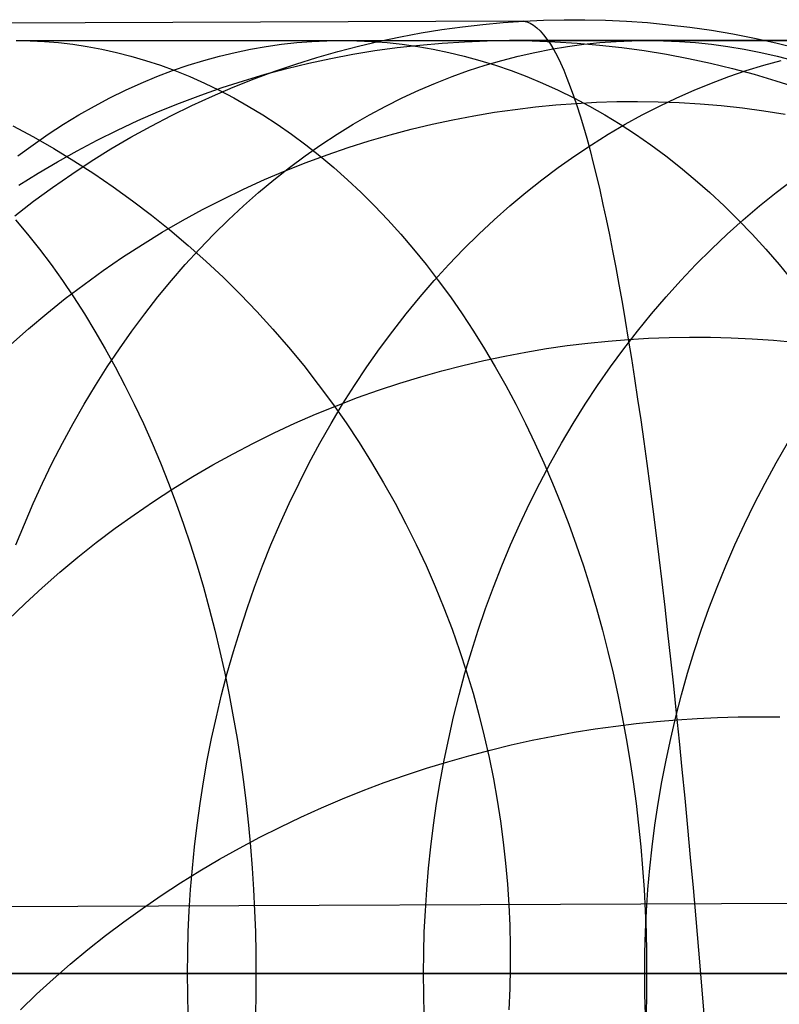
# Model space of a CAD drawing. Extents: x -10 to 451, y 0 to 260.
# Tile 52 of 61: x 387 to 399, y 162 to 178. Entities that reach past the tile are written whole.
import ezdxf

# ---------------------------------------------------------------- set-up
doc = ezdxf.new("R2010")
doc.units = 0
doc.layers.add('LIVELLO_04', color=200, linetype='CONTINUOUS')
doc.layers.add('PREDEFINITO', color=7, linetype='CONTINUOUS')

msp = doc.modelspace()

# ---------------------------------------------------------------- linework, layer by layer
at = {"layer": 'LIVELLO_04'}
for p, q in [((395.006, 178.166, 681.593), (363.277, 178.036, 20.779)), ((394.668, 178.143, 681.631), (395.006, 178.166, 681.593)), ((395.006, 178.166, 681.593), (395.344, 178.181, 681.556)), ((395.344, 178.181, 681.556), (395.685, 178.189, 681.519)), ((395.685, 178.189, 681.519), (396.03, 178.189, 681.481)), ((396.03, 178.189, 681.481), (396.377, 178.18, 681.443)), ((396.377, 178.18, 681.443), (396.727, 178.164, 681.405)), ((396.727, 178.164, 681.405), (397.079, 178.139, 681.366)), ((393.296, 177.969, 681.782), (393.642, 178.025, 681.744)), ((393.642, 178.025, 681.744), (393.986, 178.072, 681.706)), ((393.986, 178.072, 681.706), (394.328, 178.111, 681.668)), ((394.328, 178.111, 681.668), (394.668, 178.143, 681.631)), ((397.079, 178.139, 681.366), (397.434, 178.105, 681.327)), ((397.434, 178.105, 681.327), (397.79, 178.063, 681.288)), ((397.79, 178.063, 681.288), (398.148, 178.012, 681.249)), ((398.148, 178.012, 681.249), (398.507, 177.951, 681.21)), ((392.25, 177.748, 681.897), (392.6, 177.83, 681.858)), ((392.6, 177.83, 681.858), (392.948, 177.904, 681.82)), ((392.948, 177.904, 681.82), (393.296, 177.969, 681.782)), ((398.507, 177.951, 681.21), (398.867, 177.882, 681.171)), ((398.867, 177.882, 681.171), (399.227, 177.803, 681.132)), ((391.9, 177.656, 681.936), (392.25, 177.748, 681.897)), ((399.227, 177.803, 681.132), (399.588, 177.714, 681.092)), ((391.2, 177.445, 682.013), (391.55, 177.556, 681.974)), ((391.55, 177.556, 681.974), (391.9, 177.656, 681.936)), ((390.85, 177.326, 682.052), (391.2, 177.445, 682.013)), ((390.154, 177.059, 682.129), (390.501, 177.197, 682.09)), ((390.501, 177.197, 682.09), (390.85, 177.326, 682.052)), ((389.807, 176.911, 682.167), (390.154, 177.059, 682.129)), ((389.463, 176.753, 682.206), (389.807, 176.911, 682.167)), ((389.12, 176.586, 682.244), (389.463, 176.753, 682.206)), ((394.522, 176.64, 694.599), (394.867, 176.689, 694.569)), ((394.867, 176.689, 694.569), (395.21, 176.731, 694.538)), ((395.21, 176.731, 694.538), (395.55, 176.764, 694.506)), ((395.55, 176.764, 694.506), (395.888, 176.789, 694.472)), ((395.888, 176.789, 694.472), (396.226, 176.807, 694.437)), ((396.226, 176.807, 694.437), (396.567, 176.818, 694.4)), ((396.567, 176.818, 694.4), (396.912, 176.821, 694.361)), ((396.912, 176.821, 694.361), (397.259, 176.815, 694.32)), ((397.259, 176.815, 694.32), (397.608, 176.802, 694.277)), ((397.608, 176.802, 694.277), (397.96, 176.781, 694.233)), ((397.96, 176.781, 694.233), (398.314, 176.751, 694.187)), ((398.314, 176.751, 694.187), (398.67, 176.712, 694.138)), ((398.67, 176.712, 694.138), (399.026, 176.665, 694.088)), ((388.78, 176.409, 682.282), (389.12, 176.586, 682.244)), ((393.478, 176.44, 694.68), (393.828, 176.516, 694.654)), ((393.828, 176.516, 694.654), (394.176, 176.582, 694.628)), ((394.176, 176.582, 694.628), (394.522, 176.64, 694.599)), ((399.026, 176.665, 694.088), (399.385, 176.608, 694.036)), ((386.468, 176.414, 340.765), (386.812, 176.229, 340.73)), ((388.443, 176.223, 682.319), (388.78, 176.409, 682.282)), ((392.777, 176.264, 694.726), (393.128, 176.357, 694.704)), ((393.128, 176.357, 694.704), (393.478, 176.44, 694.68)), ((386.812, 176.229, 340.73), (387.152, 176.034, 340.695)), ((388.11, 176.028, 682.356), (388.443, 176.223, 682.319)), ((392.426, 176.162, 694.746), (392.777, 176.264, 694.726)), ((387.152, 176.034, 340.695), (387.489, 175.829, 340.66)), ((387.78, 175.823, 682.393), (388.11, 176.028, 682.356)), ((391.723, 175.931, 694.782), (392.074, 176.051, 694.765)), ((392.074, 176.051, 694.765), (392.426, 176.162, 694.746)), ((391.373, 175.801, 694.797), (391.723, 175.931, 694.782)), ((387.454, 175.608, 682.429), (387.78, 175.823, 682.393)), ((387.489, 175.829, 340.66), (387.821, 175.616, 340.626)), ((391.023, 175.662, 694.81), (391.373, 175.801, 694.797)), ((387.132, 175.385, 682.465), (387.454, 175.608, 682.429)), ((387.821, 175.616, 340.626), (388.148, 175.393, 340.593)), ((390.675, 175.514, 694.821), (391.023, 175.662, 694.81)), ((386.815, 175.153, 682.501), (387.132, 175.385, 682.465)), ((388.148, 175.393, 340.593), (388.469, 175.161, 340.56)), ((390.328, 175.357, 694.83), (390.675, 175.514, 694.821)), ((389.984, 175.19, 694.837), (390.328, 175.357, 694.83)), ((386.503, 174.911, 682.536), (386.815, 175.153, 682.501)), ((388.469, 175.161, 340.56), (388.786, 174.921, 340.527)), ((389.642, 175.014, 694.842), (389.984, 175.19, 694.837)), ((388.786, 174.921, 340.527), (389.096, 174.672, 340.496)), ((389.303, 174.828, 694.844), (389.642, 175.014, 694.842)), ((388.966, 174.633, 694.845), (389.303, 174.828, 694.844)), ((388.634, 174.429, 694.843), (388.966, 174.633, 694.845)), ((389.096, 174.672, 340.496), (389.4, 174.414, 340.465)), ((388.305, 174.216, 694.84), (388.634, 174.429, 694.843)), ((389.4, 174.414, 340.465), (389.698, 174.149, 340.434)), ((387.981, 173.994, 694.834), (388.305, 174.216, 694.84)), ((389.698, 174.149, 340.434), (389.989, 173.876, 340.405)), ((387.661, 173.763, 694.825), (387.981, 173.994, 694.834)), ((389.989, 173.876, 340.405), (390.273, 173.595, 340.376)), ((387.346, 173.524, 694.815), (387.661, 173.763, 694.825)), ((390.273, 173.595, 340.376), (390.549, 173.307, 340.348)), ((387.037, 173.276, 694.802), (387.346, 173.524, 694.815)), ((386.733, 173.02, 694.787), (387.037, 173.276, 694.802)), ((390.549, 173.307, 340.348), (390.818, 173.013, 340.321)), ((386.435, 172.755, 694.77), (386.733, 173.02, 694.787)), ((390.818, 173.013, 340.321), (391.079, 172.711, 340.294)), ((395.393, 172.688, 707.163), (395.738, 172.738, 707.142)), ((395.738, 172.738, 707.142), (396.081, 172.781, 707.118)), ((396.081, 172.781, 707.118), (396.422, 172.815, 707.091)), ((396.422, 172.815, 707.091), (396.76, 172.843, 707.062)), ((396.76, 172.843, 707.062), (397.098, 172.863, 707.029)), ((397.098, 172.863, 707.029), (397.44, 172.876, 706.994)), ((397.44, 172.876, 706.994), (397.784, 172.882, 706.955)), ((397.784, 172.882, 706.955), (398.131, 172.88, 706.912)), ((398.131, 172.88, 706.912), (398.48, 172.871, 706.866)), ((398.48, 172.871, 706.866), (398.831, 172.854, 706.817)), ((398.831, 172.854, 706.817), (399.185, 172.829, 706.764)), ((399.185, 172.829, 706.764), (399.54, 172.797, 706.708)), ((391.079, 172.711, 340.294), (391.332, 172.404, 340.269)), ((394.346, 172.49, 707.208), (394.697, 172.564, 707.196)), ((394.697, 172.564, 707.196), (395.045, 172.63, 707.181)), ((395.045, 172.63, 707.181), (395.393, 172.688, 707.163)), ((391.332, 172.404, 340.269), (391.576, 172.09, 340.244)), ((393.643, 172.317, 707.221), (393.995, 172.408, 707.216)), ((393.995, 172.408, 707.216), (394.346, 172.49, 707.208)), ((393.29, 172.218, 707.223), (393.643, 172.317, 707.221)), ((391.576, 172.09, 340.244), (391.812, 171.771, 340.22)), ((392.585, 171.993, 707.215), (392.937, 172.11, 707.221)), ((392.937, 172.11, 707.221), (393.29, 172.218, 707.223)), ((392.233, 171.868, 707.206), (392.585, 171.993, 707.215)), ((391.812, 171.771, 340.22), (392.04, 171.447, 340.198)), ((391.881, 171.733, 707.193), (392.233, 171.868, 707.206)), ((391.183, 171.439, 707.156), (391.531, 171.59, 707.177)), ((391.531, 171.59, 707.177), (391.881, 171.733, 707.193)), ((390.836, 171.278, 707.132), (391.183, 171.439, 707.156)), ((392.04, 171.447, 340.198), (392.258, 171.118, 340.176)), ((390.492, 171.109, 707.103), (390.836, 171.278, 707.132)), ((390.15, 170.931, 707.071), (390.492, 171.109, 707.103)), ((392.258, 171.118, 340.176), (392.468, 170.784, 340.155)), ((389.812, 170.744, 707.035), (390.15, 170.931, 707.071)), ((392.468, 170.784, 340.155), (392.668, 170.446, 340.135)), ((389.477, 170.548, 706.995), (389.812, 170.744, 707.035)), ((389.145, 170.344, 706.951), (389.477, 170.548, 706.995)), ((392.668, 170.446, 340.135), (392.86, 170.105, 340.116)), ((388.818, 170.132, 706.903), (389.145, 170.344, 706.951)), ((388.495, 169.911, 706.851), (388.818, 170.132, 706.903)), ((392.86, 170.105, 340.116), (393.042, 169.76, 340.098)), ((388.177, 169.683, 706.795), (388.495, 169.911, 706.851)), ((393.042, 169.76, 340.098), (393.215, 169.412, 340.081)), ((387.864, 169.446, 706.735), (388.177, 169.683, 706.795)), ((387.557, 169.202, 706.672), (387.864, 169.446, 706.735)), ((393.215, 169.412, 340.081), (393.378, 169.062, 340.065)), ((387.256, 168.95, 706.604), (387.557, 169.202, 706.672)), ((386.961, 168.69, 706.533), (387.256, 168.95, 706.604)), ((393.378, 169.062, 340.065), (393.532, 168.709, 340.05)), ((386.673, 168.424, 706.458), (386.961, 168.69, 706.533)), ((393.532, 168.709, 340.05), (393.677, 168.354, 340.035)), ((386.391, 168.151, 706.379), (386.673, 168.424, 706.458)), ((393.677, 168.354, 340.035), (393.812, 167.998, 340.022)), ((393.812, 167.998, 340.022), (393.939, 167.641, 340.01)), ((393.939, 167.641, 340.01), (394.055, 167.283, 339.999)), ((394.055, 167.283, 339.999), (394.163, 166.925, 339.989)), ((394.163, 166.925, 339.989), (394.262, 166.567, 339.98)), ((394.262, 166.567, 339.98), (394.351, 166.209, 339.971)), ((397.233, 166.454, 718.652), (397.572, 166.482, 718.627)), ((397.572, 166.482, 718.627), (397.91, 166.504, 718.597)), ((397.91, 166.504, 718.597), (398.252, 166.52, 718.564)), ((398.252, 166.52, 718.564), (398.596, 166.529, 718.525)), ((398.596, 166.529, 718.525), (398.943, 166.532, 718.482)), ((398.943, 166.532, 718.482), (399.292, 166.528, 718.433)), ((395.855, 166.272, 718.709), (396.203, 166.328, 718.702)), ((396.203, 166.328, 718.702), (396.549, 166.377, 718.689)), ((396.549, 166.377, 718.689), (396.892, 166.419, 718.673)), ((396.892, 166.419, 718.673), (397.233, 166.454, 718.652)), ((394.351, 166.209, 339.971), (394.432, 165.851, 339.964)), ((394.802, 166.06, 718.704), (395.154, 166.138, 718.711)), ((395.154, 166.138, 718.711), (395.505, 166.209, 718.712)), ((395.505, 166.209, 718.712), (395.855, 166.272, 718.709)), ((394.095, 165.881, 718.676), (394.449, 165.974, 718.693)), ((394.449, 165.974, 718.693), (394.802, 166.06, 718.704)), ((393.741, 165.78, 718.655), (394.095, 165.881, 718.676)), ((394.432, 165.851, 339.964), (394.504, 165.494, 339.957)), ((393.033, 165.554, 718.596), (393.387, 165.671, 718.628)), ((393.387, 165.671, 718.628), (393.741, 165.78, 718.655)), ((392.68, 165.43, 718.558), (393.033, 165.554, 718.596)), ((394.504, 165.494, 339.957), (394.568, 165.139, 339.952)), ((392.328, 165.297, 718.515), (392.68, 165.43, 718.558)), ((391.629, 165.008, 718.413), (391.978, 165.157, 718.467)), ((391.978, 165.157, 718.467), (392.328, 165.297, 718.515)), ((391.283, 164.852, 718.353), (391.629, 165.008, 718.413)), ((394.568, 165.139, 339.952), (394.623, 164.785, 339.947)), ((390.939, 164.688, 718.288), (391.283, 164.852, 718.353)), ((390.598, 164.516, 718.218), (390.939, 164.688, 718.288)), ((394.623, 164.785, 339.947), (394.669, 164.433, 339.943)), ((390.26, 164.336, 718.141), (390.598, 164.516, 718.218)), ((389.926, 164.149, 718.06), (390.26, 164.336, 718.141)), ((394.669, 164.433, 339.943), (394.708, 164.082, 339.94)), ((389.596, 163.954, 717.972), (389.926, 164.149, 718.06)), ((394.708, 164.082, 339.94), (394.738, 163.734, 339.938)), ((389.271, 163.752, 717.879), (389.596, 163.954, 717.972)), ((388.95, 163.543, 717.781), (389.271, 163.752, 717.879)), ((394.738, 163.734, 339.938), (394.761, 163.389, 339.937)), ((388.634, 163.327, 717.677), (388.95, 163.543, 717.781)), ((411.079, 163.455, 679.874), (379.44, 163.327, 20.779)), ((394.761, 163.389, 339.937), (394.776, 163.043, 339.936)), ((388.324, 163.103, 717.568), (388.634, 163.327, 717.677)), ((388.019, 162.873, 717.454), (388.324, 163.103, 717.568)), ((394.776, 163.043, 339.936), (394.783, 162.694, 339.936)), ((387.721, 162.637, 717.334), (388.019, 162.873, 717.454)), ((394.783, 162.694, 339.936), (394.783, 162.341, 339.937)), ((387.429, 162.394, 717.21), (387.721, 162.637, 717.334)), ((387.144, 162.145, 717.08), (387.429, 162.394, 717.21)), ((394.783, 162.341, 339.937), (394.776, 161.986, 339.939)), ((386.866, 161.89, 716.946), (387.144, 162.145, 717.08)), ((386.595, 161.629, 716.807), (386.866, 161.89, 716.946)), ((394.776, 161.986, 339.939), (394.76, 161.628, 339.942))]:
    msp.add_line(p, q, dxfattribs=at)
at = {"layer": 'LIVELLO_04', "extrusion": (0.997685, 0.003918, -0.067889)}
msp.add_arc((109.941, 706.285, 348.517), 66.675, 0.51598, 45.6204, dxfattribs=at)
at = {"layer": 'PREDEFINITO'}
for p, q in [((386.526, 177.84, 1022.026), (389.288, 177.84, 1019.57)), ((386.526, 177.84, 1022.026), (386.76, 177.836, 1022.278)), ((386.76, 177.836, 1022.278), (386.996, 177.824, 1022.531)), ((389.288, 177.84, 1019.57), (391.97, 177.84, 1017.023)), ((391.469, 177.824, 1016.551), (391.721, 177.836, 1016.788)), ((391.721, 177.836, 1016.788), (391.97, 177.84, 1017.023)), ((391.97, 177.84, 1017.023), (394.569, 177.84, 1014.389)), ((391.97, 177.84, 1017.023), (392.22, 177.836, 1017.258)), ((392.22, 177.836, 1017.258), (392.471, 177.824, 1017.496)), ((394.021, 177.821, 20.779), (394.398, 177.835, 20.779)), ((394.398, 177.835, 20.779), (394.775, 177.84, 20.779)), ((394.569, 177.84, 1014.389), (397.084, 177.84, 1011.669)), ((394.775, 177.84, 20.779), (395.153, 177.835, 20.779)), ((435.247, 177.84, 863.862), (394.775, 177.84, 20.779)), ((395.153, 177.835, 20.779), (395.529, 177.821, 20.779)), ((396.554, 177.824, 1011.23), (396.82, 177.836, 1011.45)), ((396.82, 177.836, 1011.45), (397.084, 177.84, 1011.669)), ((397.084, 177.84, 1011.669), (399.524, 177.84, 1008.854)), ((397.084, 177.84, 1011.669), (397.348, 177.836, 1011.887)), ((397.348, 177.836, 1011.887), (397.615, 177.824, 1012.107)), ((386.996, 177.824, 1022.531), (387.234, 177.805, 1022.786)), ((387.234, 177.805, 1022.786), (387.473, 177.777, 1023.043)), ((387.473, 177.777, 1023.043), (387.714, 177.741, 1023.302)), ((387.714, 177.741, 1023.302), (387.956, 177.696, 1023.562)), ((387.956, 177.696, 1023.562), (388.2, 177.642, 1023.824)), ((390.185, 177.642, 1015.341), (390.445, 177.696, 1015.585)), ((390.445, 177.696, 1015.585), (390.703, 177.741, 1015.829)), ((390.703, 177.741, 1015.829), (390.96, 177.777, 1016.071)), ((390.96, 177.777, 1016.071), (391.215, 177.805, 1016.312)), ((391.215, 177.805, 1016.312), (391.469, 177.824, 1016.551)), ((392.153, 177.61, 20.779), (392.524, 177.671, 20.779)), ((392.471, 177.824, 1017.496), (392.725, 177.805, 1017.735)), ((392.524, 177.671, 20.779), (392.897, 177.722, 20.779)), ((392.725, 177.805, 1017.735), (392.981, 177.777, 1017.975)), ((392.897, 177.722, 20.779), (393.271, 177.765, 20.779)), ((392.981, 177.777, 1017.975), (393.238, 177.741, 1018.218)), ((393.238, 177.741, 1018.218), (393.496, 177.696, 1018.461)), ((393.271, 177.765, 20.779), (393.645, 177.798, 20.779)), ((393.496, 177.696, 1018.461), (393.756, 177.642, 1018.706)), ((393.645, 177.798, 20.779), (394.021, 177.821, 20.779)), ((395.196, 177.642, 1010.107), (395.47, 177.696, 1010.334)), ((395.47, 177.696, 1010.334), (395.744, 177.741, 1010.56)), ((395.529, 177.821, 20.779), (395.905, 177.798, 20.779)), ((395.744, 177.741, 1010.56), (396.016, 177.777, 1010.785)), ((395.905, 177.798, 20.779), (396.28, 177.765, 20.779)), ((396.016, 177.777, 1010.785), (396.286, 177.805, 1011.008)), ((396.28, 177.765, 20.779), (396.654, 177.722, 20.779)), ((396.286, 177.805, 1011.008), (396.554, 177.824, 1011.23)), ((396.654, 177.722, 20.779), (397.026, 177.671, 20.779)), ((397.026, 177.671, 20.779), (397.397, 177.61, 20.779)), ((397.615, 177.824, 1012.107), (397.883, 177.805, 1012.329)), ((397.883, 177.805, 1012.329), (398.153, 177.777, 1012.552)), ((398.153, 177.777, 1012.552), (398.425, 177.741, 1012.777)), ((398.425, 177.741, 1012.777), (398.698, 177.696, 1013.003)), ((398.698, 177.696, 1013.003), (398.973, 177.642, 1013.23)), ((388.2, 177.642, 1023.824), (388.444, 177.58, 1024.086)), ((388.444, 177.58, 1024.086), (388.689, 177.508, 1024.349)), ((388.689, 177.508, 1024.349), (388.935, 177.427, 1024.613)), ((389.401, 177.427, 1014.602), (389.663, 177.508, 1014.849)), ((389.663, 177.508, 1014.849), (389.924, 177.58, 1015.095)), ((389.924, 177.58, 1015.095), (390.185, 177.642, 1015.341)), ((391.416, 177.461, 20.779), (391.784, 177.54, 20.779)), ((391.784, 177.54, 20.779), (392.153, 177.61, 20.779)), ((393.756, 177.642, 1018.706), (394.016, 177.58, 1018.951)), ((394.016, 177.58, 1018.951), (394.278, 177.508, 1019.198)), ((394.278, 177.508, 1019.198), (394.539, 177.427, 1019.445)), ((394.367, 177.427, 1009.421), (394.644, 177.508, 1009.65)), ((394.644, 177.508, 1009.65), (394.92, 177.58, 1009.879)), ((394.92, 177.58, 1009.879), (395.196, 177.642, 1010.107)), ((397.397, 177.61, 20.779), (397.767, 177.54, 20.779)), ((397.767, 177.54, 20.779), (398.134, 177.461, 20.779)), ((398.973, 177.642, 1013.23), (399.249, 177.58, 1013.458)), ((399.024, 177.427, 1003.89), (399.314, 177.508, 1004.101)), ((399.249, 177.58, 1013.458), (399.525, 177.508, 1013.687)), ((388.877, 177.238, 1014.107), (389.139, 177.337, 1014.355)), ((388.935, 177.427, 1024.613), (389.18, 177.337, 1024.877)), ((389.139, 177.337, 1014.355), (389.401, 177.427, 1014.602)), ((389.18, 177.337, 1024.877), (389.426, 177.238, 1025.141)), ((390.687, 177.275, 20.779), (391.051, 177.373, 20.779)), ((391.051, 177.373, 20.779), (391.416, 177.461, 20.779)), ((393.812, 177.238, 1008.962), (394.089, 177.337, 1009.192)), ((394.089, 177.337, 1009.192), (394.367, 177.427, 1009.421)), ((394.539, 177.427, 1019.445), (394.802, 177.337, 1019.692)), ((394.802, 177.337, 1019.692), (395.064, 177.238, 1019.939)), ((398.134, 177.461, 20.779), (398.5, 177.373, 20.779)), ((398.441, 177.238, 1003.468), (398.732, 177.337, 1003.679)), ((398.5, 177.373, 20.779), (398.863, 177.275, 20.779)), ((398.732, 177.337, 1003.679), (399.024, 177.427, 1003.89)), ((388.614, 177.129, 1013.86), (388.877, 177.238, 1014.107)), ((389.426, 177.238, 1025.141), (389.672, 177.129, 1025.405)), ((390.326, 177.169, 20.779), (390.687, 177.275, 20.779)), ((393.534, 177.129, 1008.733), (393.812, 177.238, 1008.962)), ((395.064, 177.238, 1019.939), (395.326, 177.129, 1020.186)), ((398.15, 177.129, 1003.257), (398.441, 177.238, 1003.468)), ((398.863, 177.275, 20.779), (399.225, 177.169, 20.779)), ((388.092, 176.882, 1013.368), (388.353, 177.01, 1013.614)), ((388.353, 177.01, 1013.614), (388.614, 177.129, 1013.86)), ((389.611, 176.929, 20.779), (389.967, 177.053, 20.779)), ((389.672, 177.129, 1025.405), (389.917, 177.01, 1025.668)), ((389.917, 177.01, 1025.668), (390.162, 176.882, 1025.931)), ((389.967, 177.053, 20.779), (390.326, 177.169, 20.779)), ((392.981, 176.882, 1008.276), (393.257, 177.01, 1008.504)), ((393.257, 177.01, 1008.504), (393.534, 177.129, 1008.733)), ((395.326, 177.129, 1020.186), (395.588, 177.01, 1020.433)), ((395.588, 177.01, 1020.433), (395.849, 176.882, 1020.679)), ((397.569, 176.882, 1002.837), (397.859, 177.01, 1003.047)), ((397.859, 177.01, 1003.047), (398.15, 177.129, 1003.257)), ((399.225, 177.169, 20.779), (399.583, 177.053, 20.779)), ((387.832, 176.745, 1013.123), (388.092, 176.882, 1013.368)), ((389.258, 176.795, 20.779), (389.611, 176.929, 20.779)), ((390.162, 176.882, 1025.931), (390.406, 176.745, 1026.193)), ((392.706, 176.745, 1008.048), (392.981, 176.882, 1008.276)), ((395.849, 176.882, 1020.679), (396.109, 176.745, 1020.924)), ((397.281, 176.745, 1002.628), (397.569, 176.882, 1002.837)), ((387.573, 176.597, 1012.879), (387.832, 176.745, 1013.123)), ((388.907, 176.653, 20.779), (389.258, 176.795, 20.779)), ((390.406, 176.745, 1026.193), (390.648, 176.597, 1026.453)), ((392.432, 176.597, 1007.822), (392.706, 176.745, 1008.048)), ((396.109, 176.745, 1020.924), (396.368, 176.597, 1021.168)), ((396.993, 176.597, 1002.419), (397.281, 176.745, 1002.628)), ((387.315, 176.44, 1012.636), (387.573, 176.597, 1012.879)), ((388.561, 176.501, 20.779), (388.907, 176.653, 20.779)), ((390.648, 176.597, 1026.453), (390.89, 176.44, 1026.712)), ((392.16, 176.44, 1007.597), (392.432, 176.597, 1007.822)), ((396.368, 176.597, 1021.168), (396.625, 176.44, 1021.41)), ((396.707, 176.44, 1002.212), (396.993, 176.597, 1002.419)), ((387.06, 176.274, 1012.395), (387.315, 176.44, 1012.636)), ((388.218, 176.342, 20.779), (388.561, 176.501, 20.779)), ((390.89, 176.44, 1026.712), (391.129, 176.274, 1026.97)), ((391.89, 176.274, 1007.373), (392.16, 176.44, 1007.597)), ((396.423, 176.274, 1002.007), (396.707, 176.44, 1002.212)), ((396.625, 176.44, 1021.41), (396.881, 176.274, 1021.651)), ((386.806, 176.097, 1012.156), (387.06, 176.274, 1012.395)), ((387.88, 176.173, 20.779), (388.218, 176.342, 20.779)), ((391.129, 176.274, 1026.97), (391.367, 176.097, 1027.225)), ((391.621, 176.097, 1007.152), (391.89, 176.274, 1007.373)), ((396.142, 176.097, 1001.803), (396.423, 176.274, 1002.007)), ((396.881, 176.274, 1021.651), (397.134, 176.097, 1021.89)), ((386.555, 175.911, 1011.919), (386.806, 176.097, 1012.156)), ((387.546, 175.997, 20.779), (387.88, 176.173, 20.779)), ((391.356, 175.911, 1006.932), (391.621, 176.097, 1007.152)), ((391.367, 176.097, 1027.225), (391.603, 175.911, 1027.478)), ((395.863, 175.911, 1001.601), (396.142, 176.097, 1001.803)), ((397.134, 176.097, 1021.89), (397.386, 175.911, 1022.127)), ((387.216, 175.813, 20.779), (387.546, 175.997, 20.779)), ((391.093, 175.716, 1006.714), (391.356, 175.911, 1006.932)), ((391.603, 175.911, 1027.478), (391.836, 175.716, 1027.728)), ((395.586, 175.716, 1001.401), (395.863, 175.911, 1001.601)), ((397.386, 175.911, 1022.127), (397.634, 175.716, 1022.361)), ((386.891, 175.62, 20.779), (387.216, 175.813, 20.779)), ((390.832, 175.511, 1006.499), (391.093, 175.716, 1006.714)), ((391.836, 175.716, 1027.728), (392.066, 175.511, 1027.976)), ((395.313, 175.511, 1001.203), (395.586, 175.716, 1001.401)), ((397.634, 175.716, 1022.361), (397.88, 175.511, 1022.593)), ((386.571, 175.419, 20.779), (386.891, 175.62, 20.779)), ((390.576, 175.297, 1006.287), (390.832, 175.511, 1006.499)), ((392.066, 175.511, 1027.976), (392.294, 175.297, 1028.22)), ((395.044, 175.297, 1001.008), (395.313, 175.511, 1001.203)), ((397.88, 175.511, 1022.593), (398.123, 175.297, 1022.822)), ((399.23, 175.297, 995.375), (399.511, 175.511, 995.553)), ((390.323, 175.074, 1006.078), (390.576, 175.297, 1006.287)), ((392.294, 175.297, 1028.22), (392.518, 175.074, 1028.461)), ((394.778, 175.074, 1000.815), (395.044, 175.297, 1001.008)), ((398.123, 175.297, 1022.822), (398.362, 175.074, 1023.047)), ((398.953, 175.074, 995.2), (399.23, 175.297, 995.375)), ((390.073, 174.842, 1005.871), (390.323, 175.074, 1006.078)), ((392.518, 175.074, 1028.461), (392.739, 174.842, 1028.698)), ((394.516, 174.842, 1000.626), (394.778, 175.074, 1000.815)), ((398.362, 175.074, 1023.047), (398.598, 174.842, 1023.269)), ((398.68, 174.842, 995.027), (398.953, 175.074, 995.2)), ((386.513, 174.842, 1033.752), (386.715, 174.601, 1033.999)), ((389.828, 174.601, 1005.669), (390.073, 174.842, 1005.871)), ((392.739, 174.842, 1028.698), (392.956, 174.601, 1028.932)), ((394.259, 174.601, 1000.439), (394.516, 174.842, 1000.626)), ((398.412, 174.601, 994.857), (398.68, 174.842, 995.027)), ((398.598, 174.842, 1023.269), (398.829, 174.601, 1023.488)), ((386.715, 174.601, 1033.999), (386.913, 174.351, 1034.242)), ((389.587, 174.351, 1005.47), (389.828, 174.601, 1005.669)), ((392.956, 174.601, 1028.932), (393.169, 174.351, 1029.161)), ((394.006, 174.351, 1000.256), (394.259, 174.601, 1000.439)), ((398.149, 174.351, 994.691), (398.412, 174.601, 994.857)), ((398.829, 174.601, 1023.488), (399.057, 174.351, 1023.702)), ((386.913, 174.351, 1034.242), (387.108, 174.093, 1034.48)), ((389.351, 174.093, 1005.275), (389.587, 174.351, 1005.47)), ((393.169, 174.351, 1029.161), (393.379, 174.093, 1029.385)), ((393.759, 174.093, 1000.077), (394.006, 174.351, 1000.256)), ((397.89, 174.093, 994.527), (398.149, 174.351, 994.691)), ((399.057, 174.351, 1023.702), (399.28, 174.093, 1023.912)), ((387.108, 174.093, 1034.48), (387.298, 173.827, 1034.713)), ((389.12, 173.827, 1005.083), (389.351, 174.093, 1005.275)), ((393.379, 174.093, 1029.385), (393.583, 173.827, 1029.605)), ((393.516, 173.827, 999.901), (393.759, 174.093, 1000.077)), ((397.637, 173.827, 994.367), (397.89, 174.093, 994.527)), ((399.28, 174.093, 1023.912), (399.499, 173.827, 1024.118)), ((387.298, 173.827, 1034.713), (387.484, 173.553, 1034.941)), ((388.894, 173.553, 1004.897), (389.12, 173.827, 1005.083)), ((393.279, 173.553, 999.729), (393.516, 173.827, 999.901)), ((393.583, 173.827, 1029.605), (393.784, 173.553, 1029.82)), ((397.39, 173.553, 994.211), (397.637, 173.827, 994.367)), ((387.484, 173.553, 1034.941), (387.665, 173.271, 1035.163)), ((388.674, 173.271, 1004.714), (388.894, 173.553, 1004.897)), ((393.047, 173.271, 999.561), (393.279, 173.553, 999.729)), ((393.784, 173.553, 1029.82), (393.979, 173.271, 1030.03)), ((397.149, 173.271, 994.058), (397.39, 173.553, 994.211)), ((387.665, 173.271, 1035.163), (387.842, 172.982, 1035.38)), ((388.459, 172.982, 1004.537), (388.674, 173.271, 1004.714)), ((392.822, 172.982, 999.398), (393.047, 173.271, 999.561)), ((393.979, 173.271, 1030.03), (394.169, 172.982, 1030.234)), ((396.914, 172.982, 993.909), (397.149, 173.271, 994.058)), ((387.842, 172.982, 1035.38), (388.014, 172.685, 1035.591)), ((388.25, 172.685, 1004.364), (388.459, 172.982, 1004.537)), ((392.602, 172.685, 999.239), (392.822, 172.982, 999.398)), ((394.169, 172.982, 1030.234), (394.355, 172.685, 1030.433)), ((396.685, 172.685, 993.764), (396.914, 172.982, 993.909)), ((388.014, 172.685, 1035.591), (388.182, 172.382, 1035.795)), ((388.047, 172.382, 1004.196), (388.25, 172.685, 1004.364)), ((392.389, 172.382, 999.085), (392.602, 172.685, 999.239)), ((394.355, 172.685, 1030.433), (394.535, 172.382, 1030.627)), ((396.463, 172.382, 993.624), (396.685, 172.685, 993.764)), ((387.85, 172.073, 1004.033), (388.047, 172.382, 1004.196)), ((388.182, 172.382, 1035.795), (388.343, 172.073, 1035.994)), ((392.183, 172.073, 998.935), (392.389, 172.382, 999.085)), ((394.535, 172.382, 1030.627), (394.709, 172.073, 1030.814)), ((396.247, 172.073, 993.488), (396.463, 172.382, 993.624)), ((387.66, 171.757, 1003.876), (387.85, 172.073, 1004.033)), ((388.343, 172.073, 1035.994), (388.5, 171.757, 1036.186)), ((391.983, 171.757, 998.79), (392.183, 172.073, 998.935)), ((394.709, 172.073, 1030.814), (394.878, 171.757, 1030.995)), ((396.039, 171.757, 993.356), (396.247, 172.073, 993.488)), ((387.476, 171.435, 1003.724), (387.66, 171.757, 1003.876)), ((388.5, 171.757, 1036.186), (388.651, 171.435, 1036.371)), ((391.79, 171.435, 998.651), (391.983, 171.757, 998.79)), ((394.878, 171.757, 1030.995), (395.04, 171.435, 1031.17)), ((395.838, 171.435, 993.228), (396.039, 171.757, 993.356)), ((387.299, 171.108, 1003.578), (387.476, 171.435, 1003.724)), ((388.651, 171.435, 1036.371), (388.797, 171.108, 1036.549)), ((391.604, 171.108, 998.516), (391.79, 171.435, 998.651)), ((395.04, 171.435, 1031.17), (395.197, 171.108, 1031.338)), ((395.644, 171.108, 993.106), (395.838, 171.435, 993.228)), ((387.129, 170.776, 1003.437), (387.299, 171.108, 1003.578)), ((388.797, 171.108, 1036.549), (388.937, 170.776, 1036.721)), ((391.425, 170.776, 998.387), (391.604, 171.108, 998.516)), ((395.197, 171.108, 1031.338), (395.348, 170.776, 1031.5)), ((395.458, 170.776, 992.988), (395.644, 171.108, 993.106)), ((399.232, 170.776, 987.226), (399.424, 171.108, 987.332)), ((386.966, 170.44, 1003.302), (387.129, 170.776, 1003.437)), ((388.937, 170.776, 1036.721), (389.072, 170.44, 1036.886)), ((391.254, 170.44, 998.262), (391.425, 170.776, 998.387)), ((395.279, 170.44, 992.875), (395.458, 170.776, 992.988)), ((395.348, 170.776, 1031.5), (395.493, 170.44, 1031.655)), ((399.047, 170.44, 987.124), (399.232, 170.776, 987.226)), ((386.81, 170.099, 1003.173), (386.966, 170.44, 1003.302)), ((389.072, 170.44, 1036.886), (389.2, 170.099, 1037.043)), ((391.09, 170.099, 998.144), (391.254, 170.44, 998.262)), ((395.109, 170.099, 992.767), (395.279, 170.44, 992.875)), ((395.493, 170.44, 1031.655), (395.631, 170.099, 1031.804)), ((398.87, 170.099, 987.027), (399.047, 170.44, 987.124)), ((386.661, 169.754, 1003.05), (386.81, 170.099, 1003.173)), ((389.2, 170.099, 1037.043), (389.323, 169.754, 1037.193)), ((390.934, 169.754, 998.03), (391.09, 170.099, 998.144)), ((394.946, 169.754, 992.664), (395.109, 170.099, 992.767)), ((395.631, 170.099, 1031.804), (395.763, 169.754, 1031.946)), ((398.701, 169.754, 986.934), (398.87, 170.099, 987.027)), ((386.519, 169.405, 1002.932), (386.661, 169.754, 1003.05)), ((389.323, 169.754, 1037.193), (389.44, 169.405, 1037.336)), ((390.785, 169.405, 997.923), (390.934, 169.754, 998.03)), ((394.79, 169.405, 992.566), (394.946, 169.754, 992.664)), ((395.763, 169.754, 1031.946), (395.889, 169.405, 1032.081)), ((398.54, 169.405, 986.846), (398.701, 169.754, 986.934)), ((389.44, 169.405, 1037.336), (389.55, 169.053, 1037.472)), ((390.644, 169.053, 997.82), (390.785, 169.405, 997.923)), ((394.643, 169.053, 992.472), (394.79, 169.405, 992.566)), ((395.889, 169.405, 1032.081), (396.008, 169.053, 1032.209)), ((398.388, 169.053, 986.762), (398.54, 169.405, 986.846)), ((389.55, 169.053, 1037.472), (389.655, 168.699, 1037.6)), ((390.51, 168.699, 997.724), (390.644, 169.053, 997.82)), ((394.504, 168.699, 992.384), (394.643, 169.053, 992.472)), ((396.008, 169.053, 1032.209), (396.12, 168.699, 1032.33)), ((398.244, 168.699, 986.682), (398.388, 169.053, 986.762)), ((389.655, 168.699, 1037.6), (389.753, 168.341, 1037.721)), ((390.385, 168.341, 997.633), (390.51, 168.699, 997.724)), ((394.373, 168.341, 992.302), (394.504, 168.699, 992.384)), ((396.12, 168.699, 1032.33), (396.226, 168.341, 1032.444)), ((398.108, 168.341, 986.608), (398.244, 168.699, 986.682)), ((389.753, 168.341, 1037.721), (389.846, 167.982, 1037.834)), ((390.267, 167.982, 997.547), (390.385, 168.341, 997.633)), ((394.25, 167.982, 992.224), (394.373, 168.341, 992.302)), ((396.226, 168.341, 1032.444), (396.326, 167.982, 1032.55)), ((397.98, 167.982, 986.538), (398.108, 168.341, 986.608)), ((389.846, 167.982, 1037.834), (389.932, 167.621, 1037.94)), ((390.157, 167.621, 997.467), (390.267, 167.982, 997.547)), ((394.135, 167.621, 992.151), (394.25, 167.982, 992.224)), ((396.326, 167.982, 1032.55), (396.419, 167.621, 1032.65)), ((397.861, 167.621, 986.472), (397.98, 167.982, 986.538)), ((389.932, 167.621, 1037.94), (390.013, 167.259, 1038.038)), ((390.054, 167.259, 997.393), (390.157, 167.621, 997.467)), ((394.028, 167.259, 992.083), (394.135, 167.621, 992.151)), ((396.419, 167.621, 1032.65), (396.506, 167.259, 1032.743)), ((397.751, 167.259, 986.411), (397.861, 167.621, 986.472)), ((389.959, 166.896, 997.324), (390.054, 167.259, 997.393)), ((390.013, 167.259, 1038.038), (390.087, 166.896, 1038.129)), ((393.93, 166.896, 992.021), (394.028, 167.259, 992.083)), ((396.506, 167.259, 1032.743), (396.586, 166.896, 1032.829)), ((397.648, 166.896, 986.355), (397.751, 167.259, 986.411)), ((389.872, 166.532, 997.261), (389.959, 166.896, 997.324)), ((390.087, 166.896, 1038.129), (390.155, 166.532, 1038.213)), ((393.839, 166.532, 991.963), (393.93, 166.896, 992.021)), ((396.586, 166.896, 1032.829), (396.659, 166.532, 1032.908)), ((397.554, 166.532, 986.303), (397.648, 166.896, 986.355)), ((389.793, 166.169, 997.204), (389.872, 166.532, 997.261)), ((390.155, 166.532, 1038.213), (390.218, 166.169, 1038.289)), ((393.756, 166.169, 991.911), (393.839, 166.532, 991.963)), ((396.659, 166.532, 1032.908), (396.726, 166.169, 1032.98)), ((397.468, 166.169, 986.256), (397.554, 166.532, 986.303)), ((389.72, 165.805, 997.152), (389.793, 166.169, 997.204)), ((390.218, 166.169, 1038.289), (390.274, 165.805, 1038.359)), ((393.681, 165.805, 991.863), (393.756, 166.169, 991.911)), ((396.726, 166.169, 1032.98), (396.787, 165.805, 1033.046)), ((397.39, 165.805, 986.213), (397.468, 166.169, 986.256)), ((389.656, 165.441, 997.105), (389.72, 165.805, 997.152)), ((390.274, 165.805, 1038.359), (390.325, 165.441, 1038.421)), ((393.613, 165.441, 991.821), (393.681, 165.805, 991.863)), ((396.787, 165.805, 1033.046), (396.842, 165.441, 1033.104)), ((397.321, 165.441, 986.174), (397.39, 165.805, 986.213)), ((389.599, 165.079, 997.063), (389.656, 165.441, 997.105)), ((390.325, 165.441, 1038.421), (390.37, 165.079, 1038.476)), ((393.554, 165.079, 991.783), (393.613, 165.441, 991.821)), ((396.842, 165.441, 1033.104), (396.89, 165.079, 1033.156)), ((397.259, 165.079, 986.14), (397.321, 165.441, 986.174)), ((389.549, 164.717, 997.027), (389.599, 165.079, 997.063)), ((390.37, 165.079, 1038.476), (390.409, 164.717, 1038.524)), ((393.501, 164.717, 991.75), (393.554, 165.079, 991.783)), ((396.89, 165.079, 1033.156), (396.932, 164.717, 1033.202)), ((397.205, 164.717, 986.111), (397.259, 165.079, 986.14)), ((389.506, 164.357, 996.996), (389.549, 164.717, 997.027)), ((390.409, 164.717, 1038.524), (390.443, 164.357, 1038.565)), ((393.457, 164.357, 991.722), (393.501, 164.717, 991.75)), ((396.932, 164.717, 1033.202), (396.969, 164.357, 1033.24)), ((397.158, 164.357, 986.085), (397.205, 164.717, 986.111)), ((389.47, 163.998, 996.97), (389.506, 164.357, 996.996)), ((390.443, 164.357, 1038.565), (390.471, 163.998, 1038.599)), ((393.419, 163.998, 991.698), (393.457, 164.357, 991.722)), ((396.969, 164.357, 1033.24), (396.999, 163.998, 1033.273)), ((397.12, 163.998, 986.064), (397.158, 164.357, 986.085)), ((389.441, 163.642, 996.949), (389.47, 163.998, 996.97)), ((390.471, 163.998, 1038.599), (390.494, 163.642, 1038.627)), ((393.389, 163.642, 991.679), (393.419, 163.998, 991.698)), ((396.999, 163.998, 1033.273), (397.023, 163.642, 1033.299)), ((397.088, 163.642, 986.046), (397.12, 163.998, 986.064)), ((389.418, 163.287, 996.933), (389.441, 163.642, 996.949)), ((390.494, 163.642, 1038.627), (390.511, 163.287, 1038.649)), ((393.366, 163.287, 991.664), (393.389, 163.642, 991.679)), ((397.023, 163.642, 1033.299), (397.042, 163.287, 1033.32)), ((397.064, 163.287, 986.033), (397.088, 163.642, 986.046)), ((389.403, 162.935, 996.921), (389.418, 163.287, 996.933)), ((390.511, 163.287, 1038.649), (390.524, 162.935, 1038.664)), ((393.349, 162.935, 991.654), (393.366, 163.287, 991.664)), ((397.042, 163.287, 1033.32), (397.056, 162.935, 1033.334)), ((397.047, 162.935, 986.024), (397.064, 163.287, 986.033)), ((389.393, 162.586, 996.914), (389.403, 162.935, 996.921)), ((390.524, 162.935, 1038.664), (390.531, 162.586, 1038.673)), ((393.34, 162.586, 991.647), (393.349, 162.935, 991.654)), ((397.037, 162.586, 986.018), (397.047, 162.935, 986.024)), ((397.056, 162.935, 1033.334), (397.063, 162.586, 1033.342)), ((389.39, 162.24, 996.912), (389.393, 162.586, 996.914)), ((390.531, 162.586, 1038.673), (390.533, 162.24, 1038.676)), ((393.336, 162.24, 991.645), (393.34, 162.586, 991.647)), ((397.034, 162.24, 986.016), (397.037, 162.586, 986.018)), ((397.063, 162.586, 1033.342), (397.066, 162.24, 1033.345)), ((419.986, 162.24, 865.379), (379.442, 162.24, 20.779)), ((383.613, 162.24, 1043.607), (387.113, 162.24, 1041.198)), ((385.19, 162.24, 1001.834), (387.325, 162.24, 999.412)), ((387.113, 162.24, 1041.198), (390.533, 162.24, 1038.676)), ((387.325, 162.24, 999.412), (389.39, 162.24, 996.912)), ((389.39, 162.24, 996.912), (391.399, 162.24, 994.317)), ((389.393, 161.894, 996.914), (389.39, 162.24, 996.912)), ((390.533, 162.24, 1038.676), (390.531, 161.894, 1038.673)), ((390.533, 162.24, 1038.676), (393.843, 162.24, 1036.065)), ((391.399, 162.24, 994.317), (393.336, 162.24, 991.645)), ((393.336, 162.24, 991.645), (395.222, 162.24, 988.868)), ((393.34, 161.894, 991.647), (393.336, 162.24, 991.645)), ((393.843, 162.24, 1036.065), (397.066, 162.24, 1033.345)), ((395.222, 162.24, 988.868), (397.034, 162.24, 986.016)), ((397.034, 162.24, 986.016), (398.796, 162.24, 983.05)), ((397.037, 161.894, 986.018), (397.034, 162.24, 986.016)), ((397.066, 162.24, 1033.345), (397.063, 161.894, 1033.342)), ((397.066, 162.24, 1033.345), (400.186, 162.24, 1030.533)), ((398.796, 162.24, 983.05), (400.483, 162.24, 980.01)), ((389.403, 161.545, 996.921), (389.393, 161.894, 996.914)), ((390.531, 161.894, 1038.673), (390.524, 161.545, 1038.664)), ((393.349, 161.545, 991.654), (393.34, 161.894, 991.647)), ((397.047, 161.545, 986.024), (397.037, 161.894, 986.018)), ((397.063, 161.894, 1033.342), (397.056, 161.545, 1033.334))]:
    msp.add_line(p, q, dxfattribs=at)

doc.saveas('drawing.dxf')
